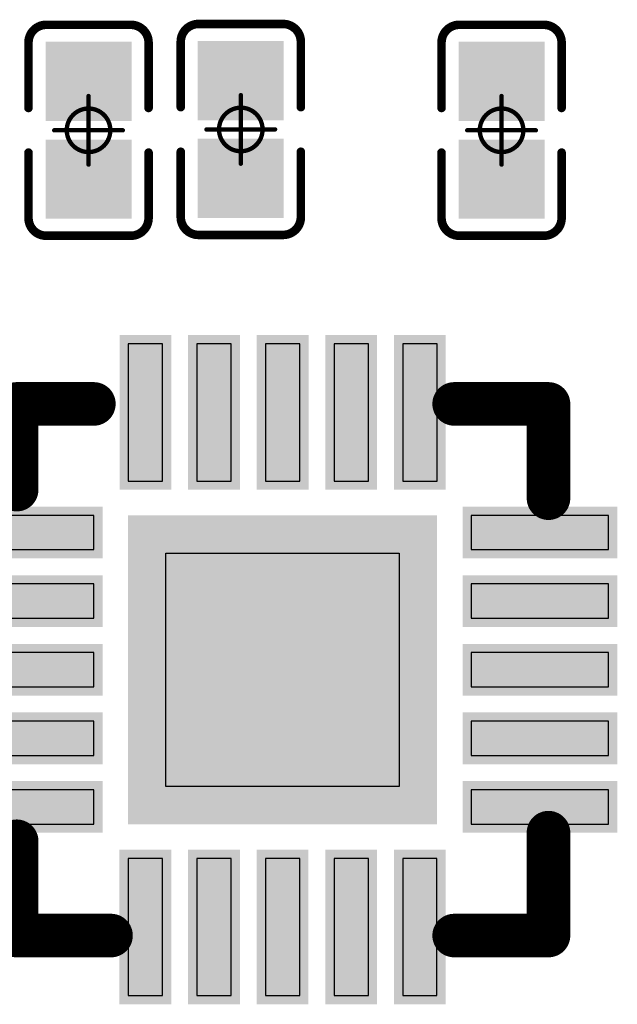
# Model space of a CAD drawing. Header units: millimetres. Extents: x 12.27 to 15.71, y 9.85 to 12.1.
# Tile 16 of 31: x 13.98 to 14.12, y 10.17 to 10.4. Entities that reach past the tile are written whole.
import ezdxf

# ---------------------------------------------------------------- set-up
doc = ezdxf.new("R2010")
doc.units = ezdxf.units.MM
doc.header["$MEASUREMENT"] = 0
for name, color, linetype in [('Mechanical15', 56, 'Continuous'), ('TopLayer', 1, 'Continuous'), ('TopOverlay', 2, 'Continuous'), ('TopPaste', 8, 'Continuous'), ('TopSolder', 216, 'Continuous')]:
    doc.layers.add(name, color=color, linetype=linetype)

# ---------------------------------------------------------------- blocks, each defined once
blk = doc.blocks.new('C0201_46')
at = {"layer": 'Mechanical15', "const_width": 0.001}
for points in [[(0, 0.00787), (0, -0.00787)], [(-0.00787, 0), (0.00787, 0)]]:
    blk.add_lwpolyline(points, dxfattribs=at)
at = {"layer": 'Mechanical15'}
for points, const_width in [([(-0.00025, 0.00787, 1), (0.00025, 0.00787, 1)], 0.0005), ([(0.005, 0, 1), (-0.005, 0, 1)], 0.001), ([(-0.00812, 0, 1), (-0.00762, 0, 1)], 0.0005), ([(-0.00525, 0, 1), (-0.00475, 0, 1)], 0.0005), ([(0.00475, 0, 1), (0.00525, 0, 1)], 0.0005), ([(0.00762, 0, 1), (0.00812, 0, 1)], 0.0005), ([(-0.00025, -0.00787, 1), (0.00025, -0.00787, 1)], 0.0005)]:
    blk.add_lwpolyline(points, format="xyb", close=True, dxfattribs=dict(at, const_width=const_width))
at = {"layer": 'TopLayer'}
for points in [[(-0.01831, -0.00787), (-0.00413, -0.00787), (-0.01831, 0.00787), (-0.00413, 0.00787)], [(0.00413, -0.00787), (0.01831, -0.00787), (0.00413, 0.00787), (0.01831, 0.00787)]]:
    blk.add_solid(points, dxfattribs=at)
at = {"layer": 'TopOverlay', "const_width": 0.00197}
for points in [[(-0.02421, 0.0097, -0.414214), (-0.02013, 0.01378)], [(0.02013, 0.01378, -0.414214), (0.02421, 0.0097)], [(-0.02013, -0.01378, -0.414214), (-0.02421, -0.0097)], [(0.02421, -0.0097, -0.414214), (0.02013, -0.01378)]]:
    blk.add_lwpolyline(points, format="xyb", dxfattribs=at)
for points in [[(-0.02013, 0.01378), (-0.00512, 0.01378)], [(0.00512, 0.01378), (0.02013, 0.01378)], [(-0.02421, 0.0097), (-0.02421, -0.0097)], [(0.02421, 0.0097), (0.02421, -0.0097)], [(-0.02013, -0.01378), (-0.00512, -0.01378)], [(0.00512, -0.01378), (0.02013, -0.01378)]]:
    blk.add_lwpolyline(points, dxfattribs=at)
at = {"layer": 'TopOverlay', "const_width": 0.000984}
for points in [[(-0.02062, 0.01378, 1), (-0.01964, 0.01378, 1)], [(-0.02062, 0.01378, 1), (-0.01964, 0.01378, 1)], [(-0.00561, 0.01378, 1), (-0.00463, 0.01378, 1)], [(0.00463, 0.01378, 1), (0.00561, 0.01378, 1)], [(0.01964, 0.01378, 1), (0.02062, 0.01378, 1)], [(0.01964, 0.01378, 1), (0.02062, 0.01378, 1)], [(-0.0247, 0.0097, 1), (-0.02372, 0.0097, 1)], [(-0.0247, 0.0097, 1), (-0.02372, 0.0097, 1)], [(0.02372, 0.0097, 1), (0.0247, 0.0097, 1)], [(0.02372, 0.0097, 1), (0.0247, 0.0097, 1)], [(-0.0247, -0.0097, 1), (-0.02372, -0.0097, 1)], [(-0.0247, -0.0097, 1), (-0.02372, -0.0097, 1)], [(0.02372, -0.0097, 1), (0.0247, -0.0097, 1)], [(0.02372, -0.0097, 1), (0.0247, -0.0097, 1)], [(-0.02062, -0.01378, 1), (-0.01964, -0.01378, 1)], [(-0.02062, -0.01378, 1), (-0.01964, -0.01378, 1)], [(-0.00561, -0.01378, 1), (-0.00463, -0.01378, 1)], [(0.00463, -0.01378, 1), (0.00561, -0.01378, 1)], [(0.01964, -0.01378, 1), (0.02062, -0.01378, 1)], [(0.01964, -0.01378, 1), (0.02062, -0.01378, 1)]]:
    blk.add_lwpolyline(points, format="xyb", close=True, dxfattribs=at)
at = {"layer": 'TopPaste'}
for points in [[(-0.01831, -0.00787), (-0.00413, -0.00787), (-0.01831, 0.00787), (-0.00413, 0.00787)], [(0.00413, -0.00787), (0.01831, -0.00787), (0.00413, 0.00787), (0.01831, 0.00787)]]:
    blk.add_solid(points, dxfattribs=at)
at = {"layer": 'TopSolder'}
for points in [[(-0.02031, -0.00987), (-0.00213, -0.00987), (-0.02031, 0.00987), (-0.00213, 0.00987)], [(0.00213, -0.00987), (0.02031, -0.00987), (0.00213, 0.00987), (0.02031, 0.00987)]]:
    blk.add_solid(points, dxfattribs=at)
blk = doc.blocks.new('C0201_54')
at = {"layer": 'Mechanical15', "const_width": 0.001}
for points in [[(0, -0.00787), (0, 0.00787)], [(0.00787, 0), (-0.00787, 0)]]:
    blk.add_lwpolyline(points, dxfattribs=at)
at = {"layer": 'Mechanical15'}
for points, const_width in [([(-0.00025, 0.00787, 1), (0.00025, 0.00787, 1)], 0.0005), ([(0.005, 0, 1), (-0.005, 0, 1)], 0.001), ([(-0.00812, 0, 1), (-0.00762, 0, 1)], 0.0005), ([(-0.00525, 0, 1), (-0.00475, 0, 1)], 0.0005), ([(0.00475, 0, 1), (0.00525, 0, 1)], 0.0005), ([(0.00762, 0, 1), (0.00812, 0, 1)], 0.0005), ([(-0.00025, -0.00787, 1), (0.00025, -0.00787, 1)], 0.0005)]:
    blk.add_lwpolyline(points, format="xyb", close=True, dxfattribs=dict(at, const_width=const_width))
at = {"layer": 'TopLayer'}
for points in [[(-0.01831, -0.00787), (-0.00413, -0.00787), (-0.01831, 0.00787), (-0.00413, 0.00787)], [(0.00413, -0.00787), (0.01831, -0.00787), (0.00413, 0.00787), (0.01831, 0.00787)]]:
    blk.add_solid(points, dxfattribs=at)
at = {"layer": 'TopOverlay', "const_width": 0.00197}
for points in [[(-0.02421, 0.0097, -0.414214), (-0.02013, 0.01378)], [(0.02013, 0.01378, -0.414214), (0.02421, 0.0097)], [(-0.02013, -0.01378, -0.414214), (-0.02421, -0.0097)], [(0.02421, -0.0097, -0.414214), (0.02013, -0.01378)]]:
    blk.add_lwpolyline(points, format="xyb", dxfattribs=at)
for points in [[(-0.00512, 0.01378), (-0.02013, 0.01378)], [(0.02013, 0.01378), (0.00512, 0.01378)], [(-0.02421, -0.0097), (-0.02421, 0.0097)], [(0.02421, -0.0097), (0.02421, 0.0097)], [(-0.00512, -0.01378), (-0.02013, -0.01378)], [(0.02013, -0.01378), (0.00512, -0.01378)]]:
    blk.add_lwpolyline(points, dxfattribs=at)
at = {"layer": 'TopOverlay', "const_width": 0.000984}
for points in [[(-0.02062, 0.01378, 1), (-0.01964, 0.01378, 1)], [(-0.02062, 0.01378, 1), (-0.01964, 0.01378, 1)], [(-0.00561, 0.01378, 1), (-0.00463, 0.01378, 1)], [(0.00463, 0.01378, 1), (0.00561, 0.01378, 1)], [(0.01964, 0.01378, 1), (0.02062, 0.01378, 1)], [(0.01964, 0.01378, 1), (0.02062, 0.01378, 1)], [(-0.0247, 0.0097, 1), (-0.02372, 0.0097, 1)], [(-0.0247, 0.0097, 1), (-0.02372, 0.0097, 1)], [(0.02372, 0.0097, 1), (0.0247, 0.0097, 1)], [(0.02372, 0.0097, 1), (0.0247, 0.0097, 1)], [(-0.0247, -0.0097, 1), (-0.02372, -0.0097, 1)], [(-0.0247, -0.0097, 1), (-0.02372, -0.0097, 1)], [(0.02372, -0.0097, 1), (0.0247, -0.0097, 1)], [(0.02372, -0.0097, 1), (0.0247, -0.0097, 1)], [(-0.02062, -0.01378, 1), (-0.01964, -0.01378, 1)], [(-0.02062, -0.01378, 1), (-0.01964, -0.01378, 1)], [(-0.00561, -0.01378, 1), (-0.00463, -0.01378, 1)], [(0.00463, -0.01378, 1), (0.00561, -0.01378, 1)], [(0.01964, -0.01378, 1), (0.02062, -0.01378, 1)], [(0.01964, -0.01378, 1), (0.02062, -0.01378, 1)]]:
    blk.add_lwpolyline(points, format="xyb", close=True, dxfattribs=at)
at = {"layer": 'TopPaste'}
for points in [[(-0.01831, -0.00787), (-0.00413, -0.00787), (-0.01831, 0.00787), (-0.00413, 0.00787)], [(0.00413, -0.00787), (0.01831, -0.00787), (0.00413, 0.00787), (0.01831, 0.00787)]]:
    blk.add_solid(points, dxfattribs=at)
at = {"layer": 'TopSolder'}
for points in [[(-0.02031, -0.00987), (-0.00213, -0.00987), (-0.02031, 0.00987), (-0.00213, 0.00987)], [(0.00213, -0.00987), (0.02031, -0.00987), (0.00213, 0.00987), (0.02031, 0.00987)]]:
    blk.add_solid(points, dxfattribs=at)
blk = doc.blocks.new('C0201_55')
at = {"layer": 'Mechanical15', "const_width": 0.001}
for points in [[(0, -0.00787), (0, 0.00787)], [(0.00787, 0), (-0.00787, 0)]]:
    blk.add_lwpolyline(points, dxfattribs=at)
at = {"layer": 'Mechanical15'}
for points, const_width in [([(-0.00025, 0.00787, 1), (0.00025, 0.00787, 1)], 0.0005), ([(0.005, 0, 1), (-0.005, 0, 1)], 0.001), ([(-0.00812, 0, 1), (-0.00762, 0, 1)], 0.0005), ([(-0.00525, 0, 1), (-0.00475, 0, 1)], 0.0005), ([(0.00475, 0, 1), (0.00525, 0, 1)], 0.0005), ([(0.00762, 0, 1), (0.00812, 0, 1)], 0.0005), ([(-0.00025, -0.00787, 1), (0.00025, -0.00787, 1)], 0.0005)]:
    blk.add_lwpolyline(points, format="xyb", close=True, dxfattribs=dict(at, const_width=const_width))
at = {"layer": 'TopLayer'}
for points in [[(-0.01831, -0.00787), (-0.00413, -0.00787), (-0.01831, 0.00787), (-0.00413, 0.00787)], [(0.00413, -0.00787), (0.01831, -0.00787), (0.00413, 0.00787), (0.01831, 0.00787)]]:
    blk.add_solid(points, dxfattribs=at)
at = {"layer": 'TopOverlay', "const_width": 0.00197}
for points in [[(-0.02421, 0.0097, -0.414214), (-0.02013, 0.01378)], [(0.02013, 0.01378, -0.414214), (0.02421, 0.0097)], [(-0.02013, -0.01378, -0.414214), (-0.02421, -0.0097)], [(0.02421, -0.0097, -0.414214), (0.02013, -0.01378)]]:
    blk.add_lwpolyline(points, format="xyb", dxfattribs=at)
for points in [[(-0.00512, 0.01378), (-0.02013, 0.01378)], [(0.02013, 0.01378), (0.00512, 0.01378)], [(-0.02421, -0.0097), (-0.02421, 0.0097)], [(0.02421, -0.0097), (0.02421, 0.0097)], [(-0.00512, -0.01378), (-0.02013, -0.01378)], [(0.02013, -0.01378), (0.00512, -0.01378)]]:
    blk.add_lwpolyline(points, dxfattribs=at)
at = {"layer": 'TopOverlay', "const_width": 0.000984}
for points in [[(-0.02062, 0.01378, 1), (-0.01964, 0.01378, 1)], [(-0.02062, 0.01378, 1), (-0.01964, 0.01378, 1)], [(-0.00561, 0.01378, 1), (-0.00463, 0.01378, 1)], [(0.00463, 0.01378, 1), (0.00561, 0.01378, 1)], [(0.01964, 0.01378, 1), (0.02062, 0.01378, 1)], [(0.01964, 0.01378, 1), (0.02062, 0.01378, 1)], [(-0.0247, 0.0097, 1), (-0.02372, 0.0097, 1)], [(-0.0247, 0.0097, 1), (-0.02372, 0.0097, 1)], [(0.02372, 0.0097, 1), (0.0247, 0.0097, 1)], [(0.02372, 0.0097, 1), (0.0247, 0.0097, 1)], [(-0.0247, -0.0097, 1), (-0.02372, -0.0097, 1)], [(-0.0247, -0.0097, 1), (-0.02372, -0.0097, 1)], [(0.02372, -0.0097, 1), (0.0247, -0.0097, 1)], [(0.02372, -0.0097, 1), (0.0247, -0.0097, 1)], [(-0.02062, -0.01378, 1), (-0.01964, -0.01378, 1)], [(-0.02062, -0.01378, 1), (-0.01964, -0.01378, 1)], [(-0.00561, -0.01378, 1), (-0.00463, -0.01378, 1)], [(0.00463, -0.01378, 1), (0.00561, -0.01378, 1)], [(0.01964, -0.01378, 1), (0.02062, -0.01378, 1)], [(0.01964, -0.01378, 1), (0.02062, -0.01378, 1)]]:
    blk.add_lwpolyline(points, format="xyb", close=True, dxfattribs=at)
at = {"layer": 'TopPaste'}
for points in [[(-0.01831, -0.00787), (-0.00413, -0.00787), (-0.01831, 0.00787), (-0.00413, 0.00787)], [(0.00413, -0.00787), (0.01831, -0.00787), (0.00413, 0.00787), (0.01831, 0.00787)]]:
    blk.add_solid(points, dxfattribs=at)
at = {"layer": 'TopSolder'}
for points in [[(-0.02031, -0.00987), (-0.00213, -0.00987), (-0.02031, 0.00987), (-0.00213, 0.00987)], [(0.00213, -0.00987), (0.02031, -0.00987), (0.00213, 0.00987), (0.02031, 0.00987)]]:
    blk.add_solid(points, dxfattribs=at)
blk = doc.blocks.new('WQFN_20_L3_0_W3_0_P0_40_BL_EP1_7_145')
at = {"layer": 'Mechanical15'}
for points, const_width in [([(-0.04605, -0.07293, 1), (-0.05393, -0.07293, 1)], 0.00787), ([(-0.0559, -0.07293, 1), (-0.05196, -0.07293, 1)], 0.00394), ([(-0.04802, -0.07293, 1), (-0.04408, -0.07293, 1)], 0.00394)]:
    blk.add_lwpolyline(points, format="xyb", close=True, dxfattribs=dict(at, const_width=const_width))
at = {"layer": 'TopLayer'}
for points in [[(-0.02757, 0.07687), (-0.03544, 0.07687), (-0.02757, 0.04537), (-0.03544, 0.04537)], [(-0.01182, 0.07687), (-0.01969, 0.07687), (-0.01182, 0.04537), (-0.01969, 0.04537)], [(0.00393, 0.07687), (-0.00394, 0.07687), (0.00393, 0.04537), (-0.00394, 0.04537)], [(0.01968, 0.07687), (0.01181, 0.07687), (0.01968, 0.04537), (0.01181, 0.04537)], [(0.03543, 0.07687), (0.02756, 0.07687), (0.03543, 0.04537), (0.02756, 0.04537)], [(-0.0748, 0.0375), (-0.0748, 0.02963), (-0.0433, 0.0375), (-0.0433, 0.02963)], [(0.07481, 0.02962), (0.07481, 0.03749), (0.04331, 0.02962), (0.04331, 0.03749)], [(-0.03347, 0.03553), (-0.03347, -0.0314), (0.03346, 0.03553), (0.03346, -0.0314)], [(-0.0748, 0.02175), (-0.0748, 0.01388), (-0.0433, 0.02175), (-0.0433, 0.01388)], [(0.07481, 0.01387), (0.07481, 0.02174), (0.04331, 0.01387), (0.04331, 0.02174)], [(-0.0748, 0.00601), (-0.0748, -0.00186), (-0.0433, 0.00601), (-0.0433, -0.00186)], [(0.07481, -0.00187), (0.07481, 0.006), (0.04331, -0.00187), (0.04331, 0.006)], [(-0.0748, -0.00974), (-0.0748, -0.01761), (-0.0433, -0.00974), (-0.0433, -0.01761)], [(0.07481, -0.01762), (0.07481, -0.00975), (0.04331, -0.01762), (0.04331, -0.00975)], [(-0.0748, -0.02549), (-0.0748, -0.03336), (-0.0433, -0.02549), (-0.0433, -0.03336)], [(0.07481, -0.03337), (0.07481, -0.0255), (0.04331, -0.03337), (0.04331, -0.0255)], [(-0.02757, -0.04124), (-0.03544, -0.04124), (-0.02757, -0.07273), (-0.03544, -0.07273)], [(-0.01182, -0.04124), (-0.01969, -0.04124), (-0.01182, -0.07273), (-0.01969, -0.07273)], [(0.00393, -0.04124), (-0.00394, -0.04124), (0.00393, -0.07273), (-0.00394, -0.07273)], [(0.01968, -0.04124), (0.01181, -0.04124), (0.01968, -0.07273), (0.01181, -0.07273)], [(0.03543, -0.04124), (0.02756, -0.04124), (0.03543, -0.07273), (0.02756, -0.07273)]]:
    blk.add_solid(points, dxfattribs=at)
at = {"layer": 'TopOverlay', "const_width": 0.01}
for points in [[(-0.06102, 0.06308), (-0.06102, 0.04143)], [(-0.06102, 0.06308), (-0.03937, 0.06308)], [(0.0374, 0.06308), (0.06102, 0.06308)], [(0.06102, 0.06308), (0.06102, 0.04143)], [(0.06102, -0.03731), (0.06102, -0.05896)], [(-0.06102, -0.04125), (-0.06102, -0.05896)], [(-0.06102, -0.05896), (-0.04134, -0.05896)], [(0.03937, -0.05896), (0.06102, -0.05896)]]:
    blk.add_lwpolyline(points, dxfattribs=at)
at = {"layer": 'TopOverlay'}
for points, const_width in [([(-0.06352, 0.06308, 1), (-0.05852, 0.06308, 1)], 0.005), ([(-0.06352, 0.06308, 1), (-0.05852, 0.06308, 1)], 0.005), ([(-0.04187, 0.06308, 1), (-0.03687, 0.06308, 1)], 0.005), ([(0.0349, 0.06308, 1), (0.0399, 0.06308, 1)], 0.005), ([(0.05852, 0.06308, 1), (0.06352, 0.06308, 1)], 0.005), ([(0.05852, 0.06308, 1), (0.06352, 0.06308, 1)], 0.005), ([(-0.06352, 0.04143, 1), (-0.05852, 0.04143, 1)], 0.005), ([(0.05852, 0.04143, 1), (0.06352, 0.04143, 1)], 0.005), ([(0.05852, -0.03731, 1), (0.06352, -0.03731, 1)], 0.005), ([(-0.06352, -0.04125, 1), (-0.05852, -0.04125, 1)], 0.005), ([(-0.06352, -0.05896, 1), (-0.05852, -0.05896, 1)], 0.005), ([(-0.06352, -0.05896, 1), (-0.05852, -0.05896, 1)], 0.005), ([(-0.04384, -0.05896, 1), (-0.03884, -0.05896, 1)], 0.005), ([(0.03687, -0.05896, 1), (0.04187, -0.05896, 1)], 0.005), ([(0.05852, -0.05896, 1), (0.06352, -0.05896, 1)], 0.005), ([(0.05852, -0.05896, 1), (0.06352, -0.05896, 1)], 0.005), ([(-0.05105, -0.07293, 1), (-0.05893, -0.07293, 1)], 0.01), ([(-0.06143, -0.07293, 1), (-0.05643, -0.07293, 1)], 0.005), ([(-0.05355, -0.07293, 1), (-0.04855, -0.07293, 1)], 0.005)]:
    blk.add_lwpolyline(points, format="xyb", close=True, dxfattribs=dict(at, const_width=const_width))
at = {"layer": 'TopPaste'}
for p, q in [((-0.02757, 0.07687), (-0.03544, 0.07687)), ((-0.03544, 0.07687), (-0.03544, 0.04537)), ((-0.02757, 0.04537), (-0.02757, 0.07687)), ((-0.01182, 0.07687), (-0.01969, 0.07687)), ((-0.01969, 0.07687), (-0.01969, 0.04537)), ((-0.01182, 0.04537), (-0.01182, 0.07687)), ((0.00392, 0.07687), (-0.00395, 0.07687)), ((-0.00395, 0.07687), (-0.00395, 0.04537)), ((0.00392, 0.04537), (0.00392, 0.07687)), ((0.01967, 0.07687), (0.0118, 0.07687)), ((0.0118, 0.07687), (0.0118, 0.04537)), ((0.01967, 0.04537), (0.01967, 0.07687)), ((0.03542, 0.07687), (0.02755, 0.07687)), ((0.02755, 0.07687), (0.02755, 0.04537)), ((0.03542, 0.04537), (0.03542, 0.07687)), ((-0.03544, 0.04537), (-0.02757, 0.04537)), ((-0.01969, 0.04537), (-0.01182, 0.04537)), ((-0.00395, 0.04537), (0.00392, 0.04537)), ((0.0118, 0.04537), (0.01967, 0.04537)), ((0.02755, 0.04537), (0.03542, 0.04537)), ((-0.04331, 0.0375), (-0.07481, 0.0375)), ((-0.07481, 0.0375), (-0.07481, 0.02963)), ((-0.04331, 0.02963), (-0.04331, 0.0375)), ((0.0748, 0.03749), (0.0433, 0.03749)), ((0.0433, 0.03749), (0.0433, 0.02962)), ((0.0748, 0.02962), (0.0748, 0.03749)), ((-0.07481, 0.02963), (-0.04331, 0.02963)), ((0.0433, 0.02962), (0.0748, 0.02962)), ((-0.02677, 0.02883), (0.02677, 0.02883)), ((-0.02677, -0.02471), (-0.02677, 0.02883)), ((0.02677, 0.02883), (0.02677, -0.02471)), ((-0.04331, 0.02175), (-0.07481, 0.02175)), ((-0.07481, 0.02175), (-0.07481, 0.01388)), ((-0.04331, 0.01388), (-0.04331, 0.02175)), ((0.0748, 0.02174), (0.0433, 0.02174)), ((0.0433, 0.02174), (0.0433, 0.01387)), ((0.0748, 0.01387), (0.0748, 0.02174)), ((-0.07481, 0.01388), (-0.04331, 0.01388)), ((0.0433, 0.01387), (0.0748, 0.01387)), ((-0.04331, 0.00601), (-0.07481, 0.00601)), ((-0.07481, 0.00601), (-0.07481, -0.00186)), ((-0.04331, -0.00186), (-0.04331, 0.00601)), ((0.0748, 0.006), (0.0433, 0.006)), ((0.0433, 0.006), (0.0433, -0.00187)), ((0.0748, -0.00187), (0.0748, 0.006)), ((-0.07481, -0.00186), (-0.04331, -0.00186)), ((0.0433, -0.00187), (0.0748, -0.00187)), ((-0.04331, -0.00974), (-0.07481, -0.00974)), ((-0.07481, -0.00974), (-0.07481, -0.01761)), ((-0.04331, -0.01761), (-0.04331, -0.00974)), ((0.0748, -0.00975), (0.0433, -0.00975)), ((0.0433, -0.00975), (0.0433, -0.01762)), ((0.0748, -0.01762), (0.0748, -0.00975)), ((-0.07481, -0.01761), (-0.04331, -0.01761)), ((0.0433, -0.01762), (0.0748, -0.01762)), ((0.02677, -0.02471), (-0.02677, -0.02471)), ((-0.04331, -0.02549), (-0.07481, -0.02549)), ((-0.07481, -0.02549), (-0.07481, -0.03336)), ((-0.04331, -0.03336), (-0.04331, -0.02549)), ((0.0748, -0.0255), (0.0433, -0.0255)), ((0.0433, -0.0255), (0.0433, -0.03337)), ((0.0748, -0.03337), (0.0748, -0.0255)), ((-0.07481, -0.03336), (-0.04331, -0.03336)), ((0.0433, -0.03337), (0.0748, -0.03337)), ((-0.02757, -0.04124), (-0.03544, -0.04124)), ((-0.03544, -0.04124), (-0.03544, -0.07274)), ((-0.02757, -0.07274), (-0.02757, -0.04124)), ((-0.01182, -0.04124), (-0.01969, -0.04124)), ((-0.01969, -0.04124), (-0.01969, -0.07274)), ((-0.01182, -0.07274), (-0.01182, -0.04124)), ((0.00392, -0.04124), (-0.00395, -0.04124)), ((-0.00395, -0.04124), (-0.00395, -0.07274)), ((0.00392, -0.07274), (0.00392, -0.04124)), ((0.01967, -0.04124), (0.0118, -0.04124)), ((0.0118, -0.04124), (0.0118, -0.07274)), ((0.01967, -0.07274), (0.01967, -0.04124)), ((0.03542, -0.04124), (0.02755, -0.04124)), ((0.02755, -0.04124), (0.02755, -0.07274)), ((0.03542, -0.07274), (0.03542, -0.04124)), ((-0.03544, -0.07274), (-0.02757, -0.07274)), ((-0.01969, -0.07274), (-0.01182, -0.07274)), ((-0.00395, -0.07274), (0.00392, -0.07274)), ((0.0118, -0.07274), (0.01967, -0.07274)), ((0.02755, -0.07274), (0.03542, -0.07274))]:
    blk.add_line(p, q, dxfattribs=at)
at = {"layer": 'TopSolder'}
for points in [[(-0.02557, 0.07887), (-0.03744, 0.07887), (-0.02557, 0.04337), (-0.03744, 0.04337)], [(-0.00982, 0.07887), (-0.02169, 0.07887), (-0.00982, 0.04337), (-0.02169, 0.04337)], [(0.00593, 0.07887), (-0.00594, 0.07887), (0.00593, 0.04337), (-0.00594, 0.04337)], [(0.02168, 0.07887), (0.00981, 0.07887), (0.02168, 0.04337), (0.00981, 0.04337)], [(0.03743, 0.07887), (0.02556, 0.07887), (0.03743, 0.04337), (0.02556, 0.04337)], [(-0.0768, 0.0395), (-0.0768, 0.02763), (-0.0413, 0.0395), (-0.0413, 0.02763)], [(0.07681, 0.02762), (0.07681, 0.03949), (0.04131, 0.02762), (0.04131, 0.03949)], [(-0.03547, 0.03753), (-0.03547, -0.0334), (0.03546, 0.03753), (0.03546, -0.0334)], [(-0.0768, 0.02375), (-0.0768, 0.01188), (-0.0413, 0.02375), (-0.0413, 0.01188)], [(0.07681, 0.01187), (0.07681, 0.02374), (0.04131, 0.01187), (0.04131, 0.02374)], [(-0.0768, 0.00801), (-0.0768, -0.00386), (-0.0413, 0.00801), (-0.0413, -0.00386)], [(0.07681, -0.00387), (0.07681, 0.008), (0.04131, -0.00387), (0.04131, 0.008)], [(-0.0768, -0.00774), (-0.0768, -0.01961), (-0.0413, -0.00774), (-0.0413, -0.01961)], [(0.07681, -0.01962), (0.07681, -0.00775), (0.04131, -0.01962), (0.04131, -0.00775)], [(-0.0768, -0.02349), (-0.0768, -0.03536), (-0.0413, -0.02349), (-0.0413, -0.03536)], [(0.07681, -0.03537), (0.07681, -0.0235), (0.04131, -0.03537), (0.04131, -0.0235)], [(-0.02557, -0.03924), (-0.03744, -0.03924), (-0.02557, -0.07473), (-0.03744, -0.07473)], [(-0.00982, -0.03924), (-0.02169, -0.03924), (-0.00982, -0.07473), (-0.02169, -0.07473)], [(0.00593, -0.03924), (-0.00594, -0.03924), (0.00593, -0.07473), (-0.00594, -0.07473)], [(0.02168, -0.03924), (0.00981, -0.03924), (0.02168, -0.07473), (0.00981, -0.07473)], [(0.03743, -0.03924), (0.02556, -0.03924), (0.03743, -0.07473), (0.02556, -0.07473)]]:
    blk.add_solid(points, dxfattribs=at)

msp = doc.modelspace()

# ---------------------------------------------------------------- block references
for name, p, rotation in [('C0201_55', (14.03433, 10.37386), 90), ('C0201_46', (13.99939, 10.37367), 270), ('C0201_54', (14.09417, 10.37367), 90), ('WQFN_20_L3_0_W3_0_P0_40_BL_EP1_7_145', (14.04186, 10.24984), 270)]:
    msp.add_blockref(name, p, dxfattribs=dict(rotation=rotation))

doc.saveas('drawing.dxf')
